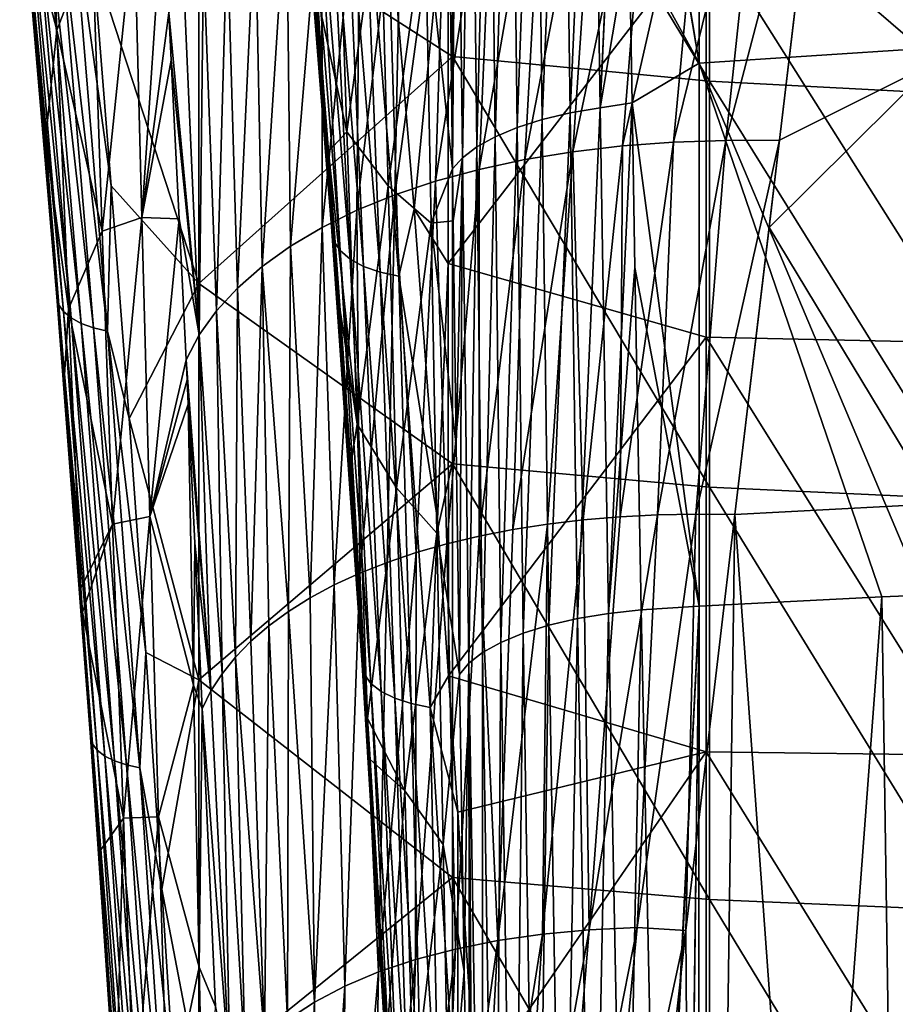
# Model space of a CAD drawing. Header units: metres. Extents: x -25 to 25, y -125 to 22.
# Tile 56 of 256: x -17 to -6, y -80 to -68. Entities that reach past the tile are written whole.
import ezdxf

# ---------------------------------------------------------------- set-up
doc = ezdxf.new("R2010")
doc.units = ezdxf.units.M
doc.layers.add('solid_500465', color=7, linetype='CONTINUOUS')

msp = doc.modelspace()

# ---------------------------------------------------------------- linework, layer by layer
at = {"layer": 'solid_500465'}
for points in [[(-5.669628, -67.953926, 61.831112), (-8.590798, -61.147251, 58.664265), (-5.669628, -60.907955, 59.02206)], [(-8.590798, -61.147251, 58.664265), (-8.590798, -68.146103, 61.453144), (-9.57893, -62.144932, 58.869354)], [(-5.669628, -67.953926, 61.831112), (-8.590798, -68.146103, 61.453144), (-8.590798, -61.147251, 58.664265)], [(-9.978292, -62.194523, 58.771328), (-9.57893, -62.144932, 58.869354), (-9.875188, -68.723694, 61.379059)], [(-9.875188, -68.723694, 61.379059), (-9.57893, -62.144932, 58.869354), (-9.575878, -62.315666, 58.939465)], [(-8.590798, -68.146103, 61.453144), (-9.575878, -62.315666, 58.939465), (-9.57893, -62.144932, 58.869354)], [(-10.711719, -62.348091, 58.427063), (-10.358012, -62.261871, 58.6227), (-10.62938, -68.877296, 61.016701)], [(-10.358012, -62.261871, 58.6227), (-10.266297, -68.790955, 61.223003), (-10.62938, -68.877296, 61.016701)], [(-10.358012, -62.261871, 58.6227), (-9.978292, -62.194523, 58.771328), (-10.266297, -68.790955, 61.223003)], [(-9.978292, -62.194523, 58.771328), (-9.875188, -68.723694, 61.379059), (-10.266297, -68.790955, 61.223003)], [(-11.0327, -62.451542, 58.188141), (-10.711719, -62.348091, 58.427063), (-10.957101, -68.980965, 60.764317)], [(-10.711719, -62.348091, 58.427063), (-10.62938, -68.877296, 61.016701), (-10.957101, -68.980965, 60.764317)], [(-9.875188, -68.723694, 61.379059), (-9.575878, -62.315666, 58.939465), (-9.501375, -66.490234, 60.623264)], [(-8.590798, -68.146103, 61.453144), (-9.501375, -66.490234, 60.623264), (-9.575878, -62.315666, 58.939465)], [(-11.314861, -62.570263, 57.910465), (-11.0327, -62.451542, 58.188141), (-11.242836, -69.099861, 60.470951)], [(-11.0327, -62.451542, 58.188141), (-10.957101, -68.980965, 60.764317), (-11.242836, -69.099861, 60.470951)], [(-7.246238, -66.628761, 64.764412), (-5.508882, -68.126579, 65.616829), (-5.508882, -62.420624, 63.381889)], [(-11.55285, -62.701996, 57.599304), (-11.314861, -62.570263, 57.910465), (-11.480814, -69.23159, 60.142532)], [(-11.314861, -62.570263, 57.910465), (-11.242836, -69.099861, 60.470951), (-11.480814, -69.23159, 60.142532)], [(-11.742147, -62.84425, 57.260563), (-11.55285, -62.701996, 57.599304), (-11.666226, -69.373482, 59.785694)], [(-11.55285, -62.701996, 57.599304), (-11.480814, -69.23159, 60.142532), (-11.666226, -69.373482, 59.785694)], [(-11.797837, -62.863422, 42.083447), (-11.797837, -68.059357, 45.231026), (-15.09475, -65.941681, 44.955311)], [(-11.742147, -62.84425, 57.260563), (-11.794791, -69.518867, 59.409367), (-11.823367, -67.337852, 58.587009)], [(-8.454769, -68.379501, 44.684151), (-11.797837, -68.059357, 45.231026), (-11.797837, -62.863422, 42.083447)], [(-8.454769, -63.199871, 41.546452), (-8.454769, -68.379501, 44.684151), (-11.797837, -62.863422, 42.083447)], [(-11.742147, -62.84425, 57.260563), (-11.666226, -69.373482, 59.785694), (-11.794791, -69.518867, 59.409367)], [(-5.078623, -68.555214, 44.296337), (-8.454769, -68.379501, 44.684151), (-8.454769, -63.199871, 41.546452)], [(-5.078623, -63.391861, 41.167042), (-5.078623, -68.555214, 44.296337), (-8.454769, -63.199871, 41.546452)], [(-17.339825, -66.172409, 47.228584), (-16.938824, -67.716698, 49.540382), (-17.084858, -64.106339, 48.394714)], [(-17.084858, -64.106339, 48.394714), (-16.938824, -67.716698, 49.540382), (-16.477859, -66.535973, 51.759827)], [(-8.473969, -64.331757, 63.52594), (-9.58806, -69.219009, 65.063316), (-8.923229, -69.169701, 65.311867)], [(-8.473969, -64.331757, 63.52594), (-9.20148, -64.388, 63.265533), (-9.58806, -69.219009, 65.063316)], [(-7.729814, -64.305557, 63.739468), (-8.923229, -69.169701, 65.311867), (-8.242442, -69.147476, 65.516983)], [(-7.729814, -64.305557, 63.739468), (-8.473969, -64.331757, 63.52594), (-8.923229, -69.169701, 65.311867)], [(-8.242442, -69.147476, 65.516983), (-7.545252, -69.145729, 65.675232), (-6.968623, -64.282173, 63.894871)], [(-7.729814, -64.305557, 63.739468), (-8.242442, -69.147476, 65.516983), (-6.968623, -64.282173, 63.894871)], [(-6.968623, -64.282173, 63.894871), (-7.545252, -69.145729, 65.675232), (-7.246238, -66.628761, 64.764412)], [(-9.20148, -64.388, 63.265533), (-10.233282, -69.294907, 64.773125), (-9.58806, -69.219009, 65.063316)], [(-9.20148, -64.388, 63.265533), (-9.908365, -64.473732, 62.960121), (-10.233282, -69.294907, 64.773125)], [(-10.590642, -64.588364, 62.611572), (-11.450275, -69.52433, 64.075043), (-10.855239, -69.396851, 64.4431)], [(-10.590642, -64.588364, 62.611572), (-11.244328, -64.731339, 62.221752), (-11.450275, -69.52433, 64.075043)], [(-9.908365, -64.473732, 62.960121), (-10.855239, -69.396851, 64.4431), (-10.233282, -69.294907, 64.773125)], [(-9.908365, -64.473732, 62.960121), (-10.590642, -64.588364, 62.611572), (-10.855239, -69.396851, 64.4431)], [(-13.807193, -64.777184, 48.932907), (-13.572398, -67.178108, 50.581573), (-13.408788, -69.2939, 51.720592)], [(-13.807193, -64.777184, 48.932907), (-13.408788, -69.2939, 51.720592), (-13.364528, -70.327103, 51.959656)], [(-13.807193, -64.777184, 48.932907), (-13.364528, -70.327103, 51.959656), (-13.781644, -64.914795, 48.686462)], [(-11.244328, -64.731339, 62.221752), (-12.014737, -69.676834, 63.670742), (-11.450275, -69.52433, 64.075043)], [(-11.244328, -64.731339, 62.221752), (-11.865441, -64.902069, 61.792538), (-12.014737, -69.676834, 63.670742)], [(-13.781644, -64.914795, 48.686462), (-13.336334, -70.45768, 51.709694), (-13.703606, -65.044151, 48.446671)], [(-13.364528, -70.327103, 51.959656), (-13.336334, -70.45768, 51.709694), (-13.781644, -64.914795, 48.686462)], [(-11.865441, -64.902069, 61.792538), (-12.54497, -69.853844, 63.232002), (-12.014737, -69.676834, 63.670742)], [(-11.865441, -64.902069, 61.792538), (-12.450001, -65.099998, 61.325794), (-12.54497, -69.853844, 63.232002)], [(-13.703606, -65.044151, 48.446671), (-13.255716, -70.58033, 51.467247), (-13.575862, -65.160645, 48.222092)], [(-13.336334, -70.45768, 51.709694), (-13.255716, -70.58033, 51.467247), (-13.703606, -65.044151, 48.446671)], [(-12.450001, -65.099998, 61.325794), (-13.037612, -70.054642, 62.760872), (-12.54497, -69.853844, 63.232002)], [(-12.450001, -65.099998, 61.325794), (-12.994369, -65.324326, 60.823696), (-13.037612, -70.054642, 62.760872)], [(-13.575862, -65.160645, 48.222092), (-13.12555, -70.690689, 51.240967), (-13.402974, -65.260109, 48.020744)], [(-13.255716, -70.58033, 51.467247), (-13.12555, -70.690689, 51.240967), (-13.575862, -65.160645, 48.222092)], [(-13.572398, -67.178108, 50.581573), (-13.29586, -65.259293, 51.587921), (-13.168697, -69.038902, 52.909206)], [(-12.994369, -65.324326, 60.823696), (-13.496066, -65.573471, 60.289452), (-13.490402, -70.277832, 62.260361)], [(-12.994369, -65.324326, 60.823696), (-13.490402, -70.277832, 62.260361), (-13.037612, -70.054642, 62.760872)], [(-13.402974, -65.260109, 48.020744), (-12.950484, -70.784805, 51.038929), (-13.191114, -65.338997, 47.849812)], [(-13.12555, -70.690689, 51.240967), (-12.950484, -70.784805, 51.038929), (-13.402974, -65.260109, 48.020744)], [(-13.168697, -69.038902, 52.909206), (-13.29586, -65.259293, 51.587921), (-12.734859, -65.838417, 54.254459)], [(-13.191114, -65.338997, 47.849812), (-12.736768, -70.859322, 50.868351), (-12.947845, -65.394493, 47.715408)], [(-12.950484, -70.784805, 51.038929), (-12.736768, -70.859322, 50.868351), (-13.191114, -65.338997, 47.849812)], [(-12.947845, -65.394493, 47.715408), (-12.492029, -70.911583, 50.735325), (-12.650308, -65.788559, 47.828079)], [(-12.736768, -70.859322, 50.868351), (-12.492029, -70.911583, 50.735325), (-12.947845, -65.394493, 47.715408)], [(-16.940228, -71.180962, 49.618492), (-17.339825, -66.172409, 47.228584), (-17.421097, -65.545616, 46.62793)], [(-17.421097, -65.545616, 46.62793), (-17.396624, -65.654274, 46.427612), (-16.914471, -71.278664, 49.425758)], [(-16.940228, -71.180962, 49.618492), (-17.421097, -65.545616, 46.62793), (-16.914471, -71.278664, 49.425758)], [(-13.496066, -65.573471, 60.289452), (-13.95286, -65.845718, 59.726482), (-13.901331, -70.521851, 61.733688)], [(-13.496066, -65.573471, 60.289452), (-13.901331, -70.521851, 61.733688), (-13.490402, -70.277832, 62.260361)], [(-12.650308, -65.788559, 47.828079), (-12.29548, -70.043312, 50.166962), (-11.852651, -65.510124, 47.435616)], [(-12.29548, -70.043312, 50.166962), (-11.852651, -70.74707, 50.435432), (-11.852651, -65.510124, 47.435616)], [(-11.852651, -65.510124, 47.435616), (-11.852651, -70.74707, 50.435432), (-8.499601, -66.40477, 47.175312)], [(-17.396624, -65.654274, 46.427612), (-17.333078, -65.756813, 46.232857), (-16.851694, -71.370712, 49.238953)], [(-16.914471, -71.278664, 49.425758), (-17.396624, -65.654274, 46.427612), (-16.851694, -71.370712, 49.238953)], [(-17.333078, -65.756813, 46.232857), (-17.231937, -65.849854, 46.050011), (-16.753374, -71.454079, 49.064178)], [(-16.851694, -71.370712, 49.238953), (-17.333078, -65.756813, 46.232857), (-16.753374, -71.454079, 49.064178)], [(-17.231937, -65.849854, 46.050011), (-17.09539, -65.930267, 45.885059), (-16.621668, -71.525932, 48.907162)], [(-16.753374, -71.454079, 49.064178), (-17.231937, -65.849854, 46.050011), (-16.621668, -71.525932, 48.907162)], [(-13.95286, -65.845718, 59.726482), (-14.362515, -66.139343, 59.138203), (-14.268388, -70.785133, 61.184071)], [(-13.95286, -65.845718, 59.726482), (-14.268388, -70.785133, 61.184071), (-13.901331, -70.521851, 61.733688)], [(-13.168697, -69.038902, 52.909206), (-12.734859, -65.838417, 54.254459), (-12.63218, -69.739799, 55.669147)], [(-12.63218, -69.739799, 55.669147), (-12.734859, -65.838417, 54.254459), (-12.149463, -66.217094, 56.8722)], [(-12.492029, -70.911583, 50.735325), (-12.29548, -70.043312, 50.166962), (-12.650308, -65.788559, 47.828079)], [(-17.09539, -65.930267, 45.885059), (-16.928459, -65.995918, 45.742558), (-16.461403, -71.584396, 48.772232)], [(-16.621668, -71.525932, 48.907162), (-17.09539, -65.930267, 45.885059), (-16.461403, -71.584396, 48.772232)], [(-16.928459, -65.995918, 45.742558), (-16.73687, -66.044945, 45.626713), (-16.278063, -71.627792, 48.663349)], [(-16.461403, -71.584396, 48.772232), (-16.928459, -65.995918, 45.742558), (-16.278063, -71.627792, 48.663349)], [(-15.09475, -65.941681, 44.955311), (-15.09475, -71.008034, 47.888988), (-16.467194, -66.803932, 45.951759)], [(-11.797837, -68.059357, 45.231026), (-15.09475, -71.008034, 47.888988), (-15.09475, -65.941681, 44.955311)], [(-16.73687, -66.044945, 45.626713), (-16.467194, -66.803932, 45.951759), (-16.229967, -69.738281, 47.564671)], [(-16.278063, -71.627792, 48.663349), (-16.73687, -66.044945, 45.626713), (-16.229967, -69.738281, 47.564671)], [(-15.559938, -66.066383, 55.887508), (-15.934679, -66.276695, 54.271553), (-15.83408, -70.147873, 55.592255)], [(-15.484726, -67.490669, 56.599895), (-15.559938, -66.066383, 55.887508), (-15.83408, -70.147873, 55.592255)], [(-17.339825, -66.172409, 47.228584), (-17.085875, -69.142815, 48.808521), (-16.938824, -67.716698, 49.540382)], [(-16.940228, -71.180962, 49.618492), (-17.085875, -69.142815, 48.808521), (-17.339825, -66.172409, 47.228584)], [(-14.362515, -66.139343, 59.138203), (-14.722799, -66.452606, 58.528042), (-14.589562, -71.066124, 60.614738)], [(-14.362515, -66.139343, 59.138203), (-14.589562, -71.066124, 60.614738), (-14.268388, -70.785133, 61.184071)], [(-12.63218, -69.739799, 55.669147), (-12.149463, -66.217094, 56.8722), (-12.075314, -70.221825, 58.377071)], [(-12.149463, -66.217094, 56.8722), (-11.823367, -67.337852, 58.587009), (-11.794791, -69.518867, 59.409367)], [(-12.075314, -70.221825, 58.377071), (-12.149463, -66.217094, 56.8722), (-11.794791, -69.518867, 59.409367)], [(-16.477859, -66.535973, 51.759827), (-16.348713, -70.328735, 52.996658), (-15.934679, -66.276695, 54.271553)], [(-16.348713, -70.328735, 52.996658), (-15.83408, -70.147873, 55.592255), (-15.934679, -66.276695, 54.271553)], [(-14.722799, -66.452606, 58.528042), (-15.031477, -66.783791, 57.899414), (-14.862846, -71.363251, 60.028908)], [(-14.722799, -66.452606, 58.528042), (-14.862846, -71.363251, 60.028908), (-14.589562, -71.066124, 60.614738)], [(-11.852651, -70.74707, 50.435432), (-8.499601, -71.703461, 50.187241), (-8.499601, -66.40477, 47.175312)], [(-9.875188, -68.723694, 61.379059), (-9.501375, -66.490234, 60.623264), (-9.462687, -68.662216, 61.476353)], [(-8.590798, -68.146103, 61.453144), (-9.462687, -68.662216, 61.476353), (-9.501375, -66.490234, 60.623264)], [(-8.499601, -66.40477, 47.175312), (-5.108751, -71.777763, 49.710045), (-5.108751, -66.50901, 46.70982)], [(-8.499601, -66.40477, 47.175312), (-8.499601, -71.703461, 50.187241), (-5.108751, -71.777763, 49.710045)], [(-16.938824, -67.716698, 49.540382), (-16.348713, -70.328735, 52.996658), (-16.477859, -66.535973, 51.759827)], [(-7.246238, -66.628761, 64.764412), (-7.545252, -69.145729, 65.675232), (-5.508882, -68.126579, 65.616829)], [(-15.09475, -71.008034, 47.888988), (-16.229967, -69.738281, 47.564671), (-16.467194, -66.803932, 45.951759)], [(-15.031477, -66.783791, 57.899414), (-15.286314, -67.131165, 57.255741), (-15.08623, -71.674957, 59.429802)], [(-15.031477, -66.783791, 57.899414), (-15.08623, -71.674957, 59.429802), (-14.862846, -71.363251, 60.028908)], [(-15.286314, -67.131165, 57.255741), (-15.484726, -67.490669, 56.599895), (-15.08623, -71.674957, 59.429802)], [(-13.408788, -69.2939, 51.720592), (-13.572398, -67.178108, 50.581573), (-13.168697, -69.038902, 52.909206)], [(-15.452806, -68.105446, 56.90564), (-15.484726, -67.490669, 56.599895), (-15.83408, -70.147873, 55.592255)], [(-15.08623, -71.674957, 59.429802), (-15.484726, -67.490669, 56.599895), (-15.452806, -68.105446, 56.90564)], [(-17.085875, -69.142815, 48.808521), (-16.786161, -71.336662, 50.658016), (-16.938824, -67.716698, 49.540382)], [(-16.938824, -67.716698, 49.540382), (-16.786161, -71.336662, 50.658016), (-16.348713, -70.328735, 52.996658)], [(-5.669628, -75.055191, 64.497276), (-8.590798, -68.146103, 61.453144), (-5.669628, -67.953926, 61.831112)], [(-15.348183, -70.167702, 57.923275), (-15.452806, -68.105446, 56.90564), (-15.83408, -70.147873, 55.592255)], [(-15.08623, -71.674957, 59.429802), (-15.452806, -68.105446, 56.90564), (-15.348183, -70.167702, 57.923275)], [(-11.797837, -68.059357, 45.231026), (-11.797837, -73.347649, 48.220852), (-15.09475, -71.008034, 47.888988)], [(-8.454769, -73.651184, 47.664593), (-11.797837, -73.347649, 48.220852), (-11.797837, -68.059357, 45.231026)], [(-8.454769, -68.379501, 44.684151), (-8.454769, -73.651184, 47.664593), (-11.797837, -68.059357, 45.231026)], [(-8.590798, -68.146103, 61.453144), (-8.590797, -75.199547, 64.100891), (-9.462687, -68.662216, 61.476353)], [(-6.217159, -75.077148, 64.436989), (-8.590797, -75.199547, 64.100891), (-8.590798, -68.146103, 61.453144)], [(-6.217159, -75.077148, 64.436989), (-8.590798, -68.146103, 61.453144), (-5.669628, -75.055191, 64.497276)], [(-7.680584, -70.279793, 66.078232), (-5.508882, -73.867928, 67.759224), (-5.508882, -68.126579, 65.616829)], [(-7.545252, -69.145729, 65.675232), (-7.680584, -70.279793, 66.078232), (-5.508882, -68.126579, 65.616829)], [(-5.078623, -73.810295, 47.269016), (-8.454769, -73.651184, 47.664593), (-8.454769, -68.379501, 44.684151)], [(-5.078623, -68.555214, 44.296337), (-5.078623, -73.810295, 47.269016), (-8.454769, -68.379501, 44.684151)], [(-9.875188, -68.723694, 61.379059), (-9.462687, -68.662216, 61.476353), (-9.769281, -75.294037, 63.861877)], [(-9.769281, -75.294037, 63.861877), (-9.462687, -68.662216, 61.476353), (-9.424645, -70.800621, 62.301033)], [(-8.590797, -75.199547, 64.100891), (-9.424645, -70.800621, 62.301033), (-9.462687, -68.662216, 61.476353)], [(-10.62938, -68.877296, 61.016701), (-10.266297, -68.790955, 61.223003), (-10.543533, -75.446945, 63.481716)], [(-10.266297, -68.790955, 61.223003), (-10.171435, -75.360916, 63.698551), (-10.543533, -75.446945, 63.481716)], [(-10.266297, -68.790955, 61.223003), (-9.875188, -68.723694, 61.379059), (-10.171435, -75.360916, 63.698551)], [(-9.875188, -68.723694, 61.379059), (-9.769281, -75.294037, 63.861877), (-10.171435, -75.360916, 63.698551)], [(-10.957101, -68.980965, 60.764317), (-10.62938, -68.877296, 61.016701), (-10.877602, -75.550293, 63.216022)], [(-10.62938, -68.877296, 61.016701), (-10.543533, -75.446945, 63.481716), (-10.877602, -75.550293, 63.216022)], [(-13.408788, -69.2939, 51.720592), (-13.168697, -69.038902, 52.909206), (-13.036662, -72.833923, 54.196617)], [(-13.036662, -72.833923, 54.196617), (-13.168697, -69.038902, 52.909206), (-12.63218, -69.739799, 55.669147)], [(-11.242836, -69.099861, 60.470951), (-10.957101, -68.980965, 60.764317), (-11.16648, -75.668724, 62.907154)], [(-10.957101, -68.980965, 60.764317), (-10.877602, -75.550293, 63.216022), (-11.16648, -75.668724, 62.907154)], [(-17.085875, -69.142815, 48.808521), (-16.838852, -72.19976, 50.377468), (-16.786161, -71.336662, 50.658016)], [(-16.940228, -71.180962, 49.618492), (-16.838852, -72.19976, 50.377468), (-17.085875, -69.142815, 48.808521)], [(-11.480814, -69.23159, 60.142532), (-11.242836, -69.099861, 60.470951), (-11.403977, -75.799721, 62.561741)], [(-11.242836, -69.099861, 60.470951), (-11.16648, -75.668724, 62.907154), (-11.403977, -75.799721, 62.561741)], [(-8.923229, -69.169701, 65.311867), (-9.618229, -74.038139, 66.934204), (-9.129826, -74.012878, 67.106194)], [(-8.923229, -69.169701, 65.311867), (-9.58806, -69.219009, 65.063316), (-9.618229, -74.038139, 66.934204)], [(-8.242442, -69.147476, 65.516983), (-9.129826, -74.012878, 67.106194), (-8.632547, -74.00312, 67.25219)], [(-8.242442, -69.147476, 65.516983), (-8.923229, -69.169701, 65.311867), (-9.129826, -74.012878, 67.106194)], [(-8.632547, -74.00312, 67.25219), (-8.12815, -74.009567, 67.371468), (-7.545252, -69.145729, 65.675232)], [(-8.242442, -69.147476, 65.516983), (-8.632547, -74.00312, 67.25219), (-7.545252, -69.145729, 65.675232)], [(-7.545252, -69.145729, 65.675232), (-8.12815, -74.009567, 67.371468), (-7.680584, -70.279793, 66.078232)], [(-13.257395, -71.352165, 52.799709), (-13.408788, -69.2939, 51.720592), (-13.036662, -72.833923, 54.196617)], [(-13.364528, -70.327103, 51.959656), (-13.408788, -69.2939, 51.720592), (-13.257395, -71.352165, 52.799709)], [(-11.666226, -69.373482, 59.785694), (-11.480814, -69.23159, 60.142532), (-11.585006, -75.940468, 62.18718)], [(-11.480814, -69.23159, 60.142532), (-11.403977, -75.799721, 62.561741), (-11.585006, -75.940468, 62.18718)], [(-10.233282, -69.294907, 64.773125), (-11.01319, -74.204597, 66.271072), (-10.561612, -74.134247, 66.51577)], [(-10.233282, -69.294907, 64.773125), (-10.855239, -69.396851, 64.4431), (-11.01319, -74.204597, 66.271072)], [(-10.233282, -69.294907, 64.773125), (-10.561612, -74.134247, 66.51577), (-10.096059, -74.078682, 66.737106)], [(-9.58806, -69.219009, 65.063316), (-10.233282, -69.294907, 64.773125), (-10.096059, -74.078682, 66.737106)], [(-9.58806, -69.219009, 65.063316), (-10.096059, -74.078682, 66.737106), (-9.618229, -74.038139, 66.934204)], [(-11.666226, -69.373482, 59.785694), (-11.785828, -70.195114, 59.661152), (-11.794791, -69.518867, 59.409367)], [(-11.666226, -69.373482, 59.785694), (-11.74661, -73.111832, 60.729813), (-11.785828, -70.195114, 59.661152)], [(-11.666226, -69.373482, 59.785694), (-11.705685, -76.087944, 61.7915), (-11.74661, -73.111832, 60.729813)], [(-11.666226, -69.373482, 59.785694), (-11.585006, -75.940468, 62.18718), (-11.705685, -76.087944, 61.7915)], [(-10.855239, -69.396851, 64.4431), (-11.450275, -69.52433, 64.075043), (-11.4491, -74.289505, 66.003891)], [(-10.855239, -69.396851, 64.4431), (-11.4491, -74.289505, 66.003891), (-11.01319, -74.204597, 66.271072)], [(-12.075314, -70.221825, 58.377071), (-11.794791, -69.518867, 59.409367), (-11.785828, -70.195114, 59.661152)], [(-11.450275, -69.52433, 64.075043), (-12.014737, -69.676834, 63.670742), (-11.867647, -74.388741, 65.715096)], [(-11.450275, -69.52433, 64.075043), (-11.867647, -74.388741, 65.715096), (-11.4491, -74.289505, 66.003891)], [(-12.014737, -69.676834, 63.670742), (-12.54497, -69.853844, 63.232002), (-12.267128, -74.502075, 65.405563)], [(-12.014737, -69.676834, 63.670742), (-12.267128, -74.502075, 65.405563), (-11.867647, -74.388741, 65.715096)], [(-16.278063, -71.627792, 48.663349), (-16.229967, -69.738281, 47.564671), (-15.99926, -72.759483, 49.165775)], [(-15.09475, -71.008034, 47.888988), (-15.99926, -72.759483, 49.165775), (-16.229967, -69.738281, 47.564671)], [(-13.036662, -72.833923, 54.196617), (-12.63218, -69.739799, 55.669147), (-12.52555, -73.659805, 57.046501)], [(-12.52555, -73.659805, 57.046501), (-12.63218, -69.739799, 55.669147), (-12.075314, -70.221825, 58.377071)], [(-12.54497, -69.853844, 63.232002), (-13.037612, -70.054642, 62.760872), (-13.002222, -74.769958, 64.72789)], [(-12.54497, -69.853844, 63.232002), (-13.002222, -74.769958, 64.72789), (-12.645841, -74.62925, 65.076172)], [(-12.54497, -69.853844, 63.232002), (-12.645841, -74.62925, 65.076172), (-12.267128, -74.502075, 65.405563)], [(-13.037612, -70.054642, 62.760872), (-13.490402, -70.277832, 62.260361), (-13.335231, -74.923546, 64.362152)], [(-13.037612, -70.054642, 62.760872), (-13.335231, -74.923546, 64.362152), (-13.002222, -74.769958, 64.72789)], [(-12.492029, -70.911583, 50.735325), (-11.990806, -74.070091, 52.272079), (-12.29548, -70.043312, 50.166962)], [(-12.29548, -70.043312, 50.166962), (-11.990806, -74.070091, 52.272079), (-11.852651, -70.74707, 50.435432)], [(-16.348713, -70.328735, 52.996658), (-16.213467, -74.13446, 54.200703), (-15.83408, -70.147873, 55.592255)], [(-16.213467, -74.13446, 54.200703), (-15.728113, -74.034775, 56.877537), (-15.83408, -70.147873, 55.592255)], [(-15.348183, -70.167702, 57.923275), (-15.83408, -70.147873, 55.592255), (-15.728113, -74.034775, 56.877537)], [(-15.258196, -71.999825, 58.817955), (-15.348183, -70.167702, 57.923275), (-15.728113, -74.034775, 56.877537)], [(-15.08623, -71.674957, 59.429802), (-15.348183, -70.167702, 57.923275), (-15.258196, -71.999825, 58.817955)], [(-12.075314, -70.221825, 58.377071), (-11.785828, -70.195114, 59.661152), (-11.74661, -73.111832, 60.729813)], [(-16.786161, -71.336662, 50.658016), (-16.213467, -74.13446, 54.200703), (-16.348713, -70.328735, 52.996658)], [(-13.490402, -70.277832, 62.260361), (-13.901331, -70.521851, 61.733688), (-13.643953, -75.08931, 63.980469)], [(-13.490402, -70.277832, 62.260361), (-13.643953, -75.08931, 63.980469), (-13.335231, -74.923546, 64.362152)], [(-13.364528, -70.327103, 51.959656), (-13.257395, -71.352165, 52.799709), (-13.116448, -73.354515, 53.82616)], [(-13.364528, -70.327103, 51.959656), (-13.116448, -73.354515, 53.82616), (-12.969727, -75.962517, 54.832211)], [(-13.364528, -70.327103, 51.959656), (-12.969727, -75.962517, 54.832211), (-13.336334, -70.45768, 51.709694)], [(-12.52555, -73.659805, 57.046501), (-12.075314, -70.221825, 58.377071), (-11.998405, -74.248405, 59.8414)], [(-11.998405, -74.248405, 59.8414), (-12.075314, -70.221825, 58.377071), (-11.74661, -73.111832, 60.729813)], [(-7.680584, -70.279793, 66.078232), (-8.12815, -74.009567, 67.371468), (-5.508882, -73.867928, 67.759224)], [(-13.336334, -70.45768, 51.709694), (-12.939187, -76.085907, 54.578896), (-13.255716, -70.58033, 51.467247)], [(-12.969727, -75.962517, 54.832211), (-12.939187, -76.085907, 54.578896), (-13.336334, -70.45768, 51.709694)], [(-13.901331, -70.521851, 61.733688), (-14.268388, -70.785133, 61.184071), (-13.927466, -75.266541, 63.584393)], [(-13.901331, -70.521851, 61.733688), (-13.927466, -75.266541, 63.584393), (-13.643953, -75.08931, 63.980469)], [(-13.255716, -70.58033, 51.467247), (-12.856286, -76.201736, 54.333878), (-13.12555, -70.690689, 51.240967)], [(-12.939187, -76.085907, 54.578896), (-12.856286, -76.201736, 54.333878), (-13.255716, -70.58033, 51.467247)], [(-13.12555, -70.690689, 51.240967), (-12.723982, -76.305885, 54.1059), (-12.950484, -70.784805, 51.038929)], [(-12.856286, -76.201736, 54.333878), (-12.723982, -76.305885, 54.1059), (-13.12555, -70.690689, 51.240967)], [(-14.268388, -70.785133, 61.184071), (-14.589562, -71.066124, 60.614738), (-14.415178, -75.652512, 62.755249)], [(-14.268388, -70.785133, 61.184071), (-14.415178, -75.652512, 62.755249), (-14.184849, -75.454514, 63.175472)], [(-14.268388, -70.785133, 61.184071), (-14.184849, -75.454514, 63.175472), (-13.927466, -75.266541, 63.584393)], [(-12.950484, -70.784805, 51.038929), (-12.547, -76.39463, 53.903103), (-12.736768, -70.859322, 50.868351)], [(-12.723982, -76.305885, 54.1059), (-12.547, -76.39463, 53.903103), (-12.950484, -70.784805, 51.038929)], [(-11.990806, -74.070091, 52.272079), (-11.848106, -76.101723, 53.294983), (-11.852651, -70.74707, 50.435432)], [(-11.852651, -70.74707, 50.435432), (-11.848106, -76.101723, 53.294983), (-8.499601, -71.703461, 50.187241)], [(-9.769281, -75.294037, 63.861877), (-9.424645, -70.800621, 62.301033), (-9.345688, -75.247856, 63.968235)], [(-8.590797, -75.199547, 64.100891), (-9.345688, -75.247856, 63.968235), (-9.424645, -70.800621, 62.301033)], [(-12.736768, -70.859322, 50.868351), (-12.331657, -76.464798, 53.732723), (-12.492029, -70.911583, 50.735325)], [(-12.547, -76.39463, 53.903103), (-12.331657, -76.464798, 53.732723), (-12.736768, -70.859322, 50.868351)], [(-12.492029, -70.911583, 50.735325), (-12.085641, -76.513893, 53.600853), (-11.990806, -74.070091, 52.272079)], [(-12.331657, -76.464798, 53.732723), (-12.085641, -76.513893, 53.600853), (-12.492029, -70.911583, 50.735325)], [(-15.09475, -71.008034, 47.888988), (-15.09475, -76.156982, 50.675156), (-15.99926, -72.759483, 49.165775)], [(-11.797837, -73.347649, 48.220852), (-15.09475, -76.156982, 50.675156), (-15.09475, -71.008034, 47.888988)], [(-14.589562, -71.066124, 60.614738), (-14.862846, -71.363251, 60.028908), (-14.617539, -75.859825, 62.325268)], [(-14.589562, -71.066124, 60.614738), (-14.617539, -75.859825, 62.325268), (-14.415178, -75.652512, 62.755249)], [(-16.501604, -76.90062, 52.451393), (-16.838852, -72.19976, 50.377468), (-16.940228, -71.180962, 49.618492)], [(-16.940228, -71.180962, 49.618492), (-16.914471, -71.278664, 49.425758), (-16.474346, -76.988243, 52.265751)], [(-16.501604, -76.90062, 52.451393), (-16.940228, -71.180962, 49.618492), (-16.474346, -76.988243, 52.265751)], [(-16.914471, -71.278664, 49.425758), (-16.851694, -71.370712, 49.238953), (-16.411949, -77.070625, 52.086411)], [(-16.474346, -76.988243, 52.265751), (-16.914471, -71.278664, 49.425758), (-16.411949, -77.070625, 52.086411)], [(-16.838852, -72.19976, 50.377468), (-16.627029, -74.96563, 51.748859), (-16.786161, -71.336662, 50.658016)], [(-16.786161, -71.336662, 50.658016), (-16.627029, -74.96563, 51.748859), (-16.213467, -74.13446, 54.200703)], [(-14.862846, -71.363251, 60.028908), (-15.08623, -71.674957, 59.429802), (-14.791021, -76.075745, 61.887062)], [(-14.862846, -71.363251, 60.028908), (-14.791021, -76.075745, 61.887062), (-14.617539, -75.859825, 62.325268)], [(-13.116448, -73.354515, 53.82616), (-13.257395, -71.352165, 52.799709), (-13.036662, -72.833923, 54.196617)], [(-16.851694, -71.370712, 49.238953), (-16.753374, -71.454079, 49.064178), (-16.31591, -77.145042, 51.919239)], [(-16.411949, -77.070625, 52.086411), (-16.851694, -71.370712, 49.238953), (-16.31591, -77.145042, 51.919239)], [(-16.753374, -71.454079, 49.064178), (-16.621668, -71.525932, 48.907162), (-16.18836, -77.208984, 51.769733)], [(-16.31591, -77.145042, 51.919239), (-16.753374, -71.454079, 49.064178), (-16.18836, -77.208984, 51.769733)], [(-16.621668, -71.525932, 48.907162), (-16.461403, -71.584396, 48.772232), (-16.033955, -77.260765, 51.641998)], [(-16.18836, -77.208984, 51.769733), (-16.621668, -71.525932, 48.907162), (-16.033955, -77.260765, 51.641998)], [(-16.461403, -71.584396, 48.772232), (-16.278063, -71.627792, 48.663349), (-15.857967, -77.298927, 51.539764)], [(-16.033955, -77.260765, 51.641998), (-16.461403, -71.584396, 48.772232), (-15.857967, -77.298927, 51.539764)], [(-16.278063, -71.627792, 48.663349), (-15.99926, -72.759483, 49.165775), (-15.780226, -75.802231, 50.718426)], [(-15.857967, -77.298927, 51.539764), (-16.278063, -71.627792, 48.663349), (-15.780226, -75.802231, 50.718426)], [(-15.08623, -71.674957, 59.429802), (-15.258196, -71.999825, 58.817955), (-14.934707, -76.299545, 61.442165)], [(-15.08623, -71.674957, 59.429802), (-14.934707, -76.299545, 61.442165), (-14.791021, -76.075745, 61.887062)], [(-11.848106, -76.101723, 53.294983), (-8.499601, -77.089592, 53.039856), (-8.499601, -71.703461, 50.187241)], [(-8.499601, -71.703461, 50.187241), (-5.108751, -77.133369, 52.55233), (-5.108751, -71.777763, 49.710045)], [(-8.499601, -71.703461, 50.187241), (-8.499601, -77.089592, 53.039856), (-5.108751, -77.133369, 52.55233)], [(-15.258196, -71.999825, 58.817955), (-15.728113, -74.034775, 56.877537), (-15.245698, -72.258888, 58.943748)], [(-14.934707, -76.299545, 61.442165), (-15.258196, -71.999825, 58.817955), (-15.245698, -72.258888, 58.943748)], [(-16.501604, -76.90062, 52.451393), (-16.627029, -74.96563, 51.748859), (-16.838852, -72.19976, 50.377468)], [(-15.728113, -74.034775, 56.877537), (-15.230565, -72.57415, 59.096588), (-15.245698, -72.258888, 58.943748)], [(-14.934707, -76.299545, 61.442165), (-15.245698, -72.258888, 58.943748), (-15.230565, -72.57415, 59.096588)], [(-15.728113, -74.034775, 56.877537), (-15.160547, -76.223831, 60.329208), (-15.230565, -72.57415, 59.096588)], [(-15.145514, -74.379784, 59.966877), (-15.230565, -72.57415, 59.096588), (-15.160547, -76.223831, 60.329208)], [(-14.934707, -76.299545, 61.442165), (-15.230565, -72.57415, 59.096588), (-15.145514, -74.379784, 59.966877)], [(-15.09475, -76.156982, 50.675156), (-15.780226, -75.802231, 50.718426), (-15.99926, -72.759483, 49.165775)], [(-13.116448, -73.354515, 53.82616), (-13.036662, -72.833923, 54.196617), (-12.898576, -76.659012, 55.460419)], [(-12.898576, -76.659012, 55.460419), (-13.036662, -72.833923, 54.196617), (-12.52555, -73.659805, 57.046501)], [(-11.998405, -74.248405, 59.8414), (-11.74661, -73.111832, 60.729813), (-11.705685, -76.087944, 61.7915)], [(-11.797837, -73.347649, 48.220852), (-11.797837, -78.723488, 51.05022), (-15.09475, -76.156982, 50.675156)], [(-12.969727, -75.962517, 54.832211), (-13.116448, -73.354515, 53.82616), (-12.898576, -76.659012, 55.460419)], [(-8.454769, -79.010155, 50.485081), (-11.797837, -78.723488, 51.05022), (-11.797837, -73.347649, 48.220852)], [(-8.454769, -73.651184, 47.664593), (-8.454769, -79.010155, 50.485081), (-11.797837, -73.347649, 48.220852)], [(-12.898576, -76.659012, 55.460419), (-12.52555, -73.659805, 57.046501), (-12.41535, -77.597771, 58.385712)], [(-12.41535, -77.597771, 58.385712), (-12.52555, -73.659805, 57.046501), (-11.998405, -74.248405, 59.8414)], [(-5.078623, -79.152359, 50.082394), (-8.454769, -79.010155, 50.485081), (-8.454769, -73.651184, 47.664593)], [(-5.078623, -73.810295, 47.269016), (-5.078623, -79.152359, 50.082394), (-8.454769, -73.651184, 47.664593)], [(-5.508882, -73.867928, 67.759224), (-8.12815, -74.009567, 67.371468), (-5.808345, -106.023468, 79.420509)], [(-16.213467, -74.13446, 54.200703), (-16.072651, -77.953003, 55.371368), (-15.728113, -74.034775, 56.877537)], [(-16.072651, -77.953003, 55.371368), (-15.61725, -77.936859, 58.126732), (-15.728113, -74.034775, 56.877537)], [(-15.728113, -74.034775, 56.877537), (-15.61725, -77.936859, 58.126732), (-15.160547, -76.223831, 60.329208)], [(-9.618229, -74.038139, 66.934204), (-10.096059, -74.078682, 66.737106), (-10.021244, -79.40239, 68.81176)], [(-9.129826, -74.012878, 67.106194), (-10.021244, -79.40239, 68.81176), (-9.397736, -79.373199, 69.026871)], [(-9.129826, -74.012878, 67.106194), (-9.618229, -74.038139, 66.934204), (-10.021244, -79.40239, 68.81176)], [(-8.632547, -74.00312, 67.25219), (-9.397736, -79.373199, 69.026871), (-8.761797, -79.409691, 69.207024)], [(-8.632547, -74.00312, 67.25219), (-9.129826, -74.012878, 67.106194), (-9.397736, -79.373199, 69.026871)], [(-8.632547, -74.00312, 67.25219), (-8.761797, -79.409691, 69.207024), (-8.12815, -74.009567, 67.371468)], [(-8.12815, -74.009567, 67.371468), (-8.761797, -79.409691, 69.207024), (-8.573271, -106.179932, 78.990189)], [(-8.12815, -74.009567, 67.371468), (-8.573271, -106.179932, 78.990189), (-5.808345, -106.023468, 79.420509)], [(-16.627029, -74.96563, 51.748859), (-16.603958, -75.276138, 51.899731), (-16.213467, -74.13446, 54.200703)], [(-16.603958, -75.276138, 51.899731), (-16.072651, -77.953003, 55.371368), (-16.213467, -74.13446, 54.200703)], [(-12.085641, -76.513893, 53.600853), (-11.848106, -76.101723, 53.294983), (-11.990806, -74.070091, 52.272079)], [(-10.561612, -74.134247, 66.51577), (-11.205044, -79.542862, 68.246346), (-10.625169, -79.459145, 68.550827)], [(-10.561612, -74.134247, 66.51577), (-11.01319, -74.204597, 66.271072), (-11.205044, -79.542862, 68.246346)], [(-10.096059, -74.078682, 66.737106), (-10.625169, -79.459145, 68.550827), (-10.021244, -79.40239, 68.81176)], [(-10.096059, -74.078682, 66.737106), (-10.561612, -74.134247, 66.51577), (-10.625169, -79.459145, 68.550827)], [(-12.41535, -77.597771, 58.385712), (-11.998405, -74.248405, 59.8414), (-11.919045, -78.295578, 61.264332)], [(-11.919045, -78.295578, 61.264332), (-11.998405, -74.248405, 59.8414), (-11.705685, -76.087944, 61.7915)], [(-11.4491, -74.289505, 66.003891), (-11.867647, -74.388741, 65.715096), (-11.756401, -79.652924, 67.900604)], [(-11.4491, -74.289505, 66.003891), (-11.756401, -79.652924, 67.900604), (-11.205044, -79.542862, 68.246346)], [(-11.01319, -74.204597, 66.271072), (-11.4491, -74.289505, 66.003891), (-11.205044, -79.542862, 68.246346)], [(-15.145514, -74.379784, 59.966877), (-15.160547, -76.223831, 60.329208), (-15.04785, -76.530647, 60.992142)], [(-14.934707, -76.299545, 61.442165), (-15.145514, -74.379784, 59.966877), (-15.04785, -76.530647, 60.992142)], [(-11.867647, -74.388741, 65.715096), (-12.274776, -79.788727, 67.515869), (-11.756401, -79.652924, 67.900604)], [(-11.867647, -74.388741, 65.715096), (-12.267128, -74.502075, 65.405563), (-12.274776, -79.788727, 67.515869)], [(-12.267128, -74.502075, 65.405563), (-12.755699, -79.949661, 67.094429), (-12.274776, -79.788727, 67.515869)], [(-12.267128, -74.502075, 65.405563), (-12.645841, -74.62925, 65.076172), (-12.755699, -79.949661, 67.094429)], [(-12.645841, -74.62925, 65.076172), (-13.002222, -74.769958, 64.72789), (-12.755699, -79.949661, 67.094429)], [(-13.002222, -74.769958, 64.72789), (-13.335231, -74.923546, 64.362152), (-13.195233, -80.134796, 66.639008)], [(-13.002222, -74.769958, 64.72789), (-13.195233, -80.134796, 66.639008), (-12.755699, -79.949661, 67.094429)], [(-13.335231, -74.923546, 64.362152), (-13.643953, -75.08931, 63.980469), (-13.590805, -80.3424, 66.153481)], [(-13.335231, -74.923546, 64.362152), (-13.590805, -80.3424, 66.153481), (-13.195233, -80.134796, 66.639008)], [(-16.501604, -76.90062, 52.451393), (-16.603958, -75.276138, 51.899731), (-16.627029, -74.96563, 51.748859)], [(-8.623401, -107.343338, 75.794044), (-8.590797, -75.199547, 64.100891), (-6.217159, -75.077148, 64.436989)], [(-5.73995, -107.19976, 76.188538), (-8.623401, -107.343338, 75.794044), (-6.217159, -75.077148, 64.436989)], [(-5.73995, -107.19976, 76.188538), (-6.217159, -75.077148, 64.436989), (-5.669628, -75.055191, 64.497276)], [(-13.643953, -75.08931, 63.980469), (-13.927466, -75.266541, 63.584393), (-13.590805, -80.3424, 66.153481)], [(-9.122121, -85.744728, 67.834755), (-9.345688, -75.247856, 63.968235), (-8.590797, -75.199547, 64.100891)], [(-9.117708, -85.931252, 67.903534), (-9.122121, -85.744728, 67.834755), (-8.590797, -75.199547, 64.100891)], [(-8.860247, -96.641426, 71.853081), (-9.117708, -85.931252, 67.903534), (-8.590797, -75.199547, 64.100891)], [(-8.855862, -96.824783, 71.920677), (-8.860247, -96.641426, 71.853081), (-8.590797, -75.199547, 64.100891)], [(-8.855862, -96.824783, 71.920677), (-8.590797, -75.199547, 64.100891), (-8.623401, -107.343338, 75.794044)], [(-16.603958, -75.276138, 51.899731), (-16.380381, -78.383057, 53.377174), (-16.072651, -77.953003, 55.371368)], [(-16.501604, -76.90062, 52.451393), (-16.380381, -78.383057, 53.377174), (-16.603958, -75.276138, 51.899731)], [(-13.927466, -75.266541, 63.584393), (-14.184849, -75.454514, 63.175472), (-13.940061, -80.570602, 65.641907)], [(-13.927466, -75.266541, 63.584393), (-13.940061, -80.570602, 65.641907), (-13.590805, -80.3424, 66.153481)], [(-10.171435, -75.360916, 63.698551), (-9.769281, -75.294037, 63.861877), (-9.980125, -86.055069, 67.622368)], [(-9.769281, -75.294037, 63.861877), (-9.560663, -85.982513, 67.794304), (-9.980125, -86.055069, 67.622368)], [(-9.769281, -75.294037, 63.861877), (-9.345688, -75.247856, 63.968235), (-9.560663, -85.982513, 67.794304)], [(-9.560663, -85.982513, 67.794304), (-9.345688, -75.247856, 63.968235), (-9.122121, -85.744728, 67.834755)], [(-14.184849, -75.454514, 63.175472), (-14.415178, -75.652512, 62.755249), (-14.240647, -80.817535, 65.108345)], [(-14.184849, -75.454514, 63.175472), (-14.240647, -80.817535, 65.108345), (-13.940061, -80.570602, 65.641907)], [(-10.877602, -75.550293, 63.216022), (-10.543533, -75.446945, 63.481716), (-10.709956, -86.260185, 67.109093)], [(-10.543533, -75.446945, 63.481716), (-10.366238, -86.148354, 67.392166), (-10.709956, -86.260185, 67.109093)], [(-10.543533, -75.446945, 63.481716), (-10.171435, -75.360916, 63.698551), (-10.366238, -86.148354, 67.392166)], [(-10.171435, -75.360916, 63.698551), (-9.980125, -86.055069, 67.622368), (-10.366238, -86.148354, 67.392166)], [(-11.16648, -75.668724, 62.907154), (-10.877602, -75.550293, 63.216022), (-11.003231, -86.387939, 66.779785)], [(-10.877602, -75.550293, 63.216022), (-10.709956, -86.260185, 67.109093), (-11.003231, -86.387939, 66.779785)], [(-14.415178, -75.652512, 62.755249), (-14.617539, -75.859825, 62.325268), (-14.240647, -80.817535, 65.108345)], [(-11.403977, -75.799721, 62.561741), (-11.16648, -75.668724, 62.907154), (-11.239194, -86.528633, 66.411957)], [(-11.16648, -75.668724, 62.907154), (-11.003231, -86.387939, 66.779785), (-11.239194, -86.528633, 66.411957)], [(-15.857967, -77.298927, 51.539764), (-15.780226, -75.802231, 50.718426), (-15.57195, -78.876297, 52.2272)], [(-15.09475, -76.156982, 50.675156), (-15.57195, -78.876297, 52.2272), (-15.780226, -75.802231, 50.718426)], [(-11.585006, -75.940468, 62.18718), (-11.403977, -75.799721, 62.561741), (-11.41232, -86.67897, 66.014206)], [(-11.403977, -75.799721, 62.561741), (-11.239194, -86.528633, 66.411957), (-11.41232, -86.67897, 66.014206)], [(-14.617539, -75.859825, 62.325268), (-14.791021, -76.075745, 61.887062), (-14.490213, -81.081314, 64.556862)], [(-14.617539, -75.859825, 62.325268), (-14.490213, -81.081314, 64.556862), (-14.240647, -80.817535, 65.108345)], [(-12.969727, -75.962517, 54.832211), (-12.898576, -76.659012, 55.460419), (-12.865003, -77.189682, 55.7173)], [(-12.969727, -75.962517, 54.832211), (-12.865003, -77.189682, 55.7173), (-12.648088, -80.802193, 57.414543)], [(-12.969727, -75.962517, 54.832211), (-12.648088, -80.802193, 57.414543), (-12.618896, -81.679749, 57.545631)], [(-12.969727, -75.962517, 54.832211), (-12.618896, -81.679749, 57.545631), (-12.939187, -76.085907, 54.578896)], [(-11.585006, -75.940468, 62.18718), (-11.646007, -79.944633, 63.153599), (-11.705685, -76.087944, 61.7915)], [(-11.585006, -75.940468, 62.18718), (-11.575056, -83.916351, 64.560341), (-11.646007, -79.944633, 63.153599)], [(-11.585006, -75.940468, 62.18718), (-11.518721, -86.820923, 65.591438), (-11.575056, -83.916351, 64.560341)], [(-11.585006, -75.940468, 62.18718), (-11.41232, -86.67897, 66.014206), (-11.518721, -86.820923, 65.591438)], [(-14.791021, -76.075745, 61.887062), (-14.934707, -76.299545, 61.442165), (-14.686405, -81.360085, 63.991516)], [(-14.791021, -76.075745, 61.887062), (-14.686405, -81.360085, 63.991516), (-14.490213, -81.081314, 64.556862)], [(-12.939187, -76.085907, 54.578896), (-12.58628, -81.795807, 57.289131), (-12.856286, -76.201736, 54.333878)], [(-12.618896, -81.679749, 57.545631), (-12.58628, -81.795807, 57.289131), (-12.939187, -76.085907, 54.578896)], [(-12.085641, -76.513893, 53.600853), (-11.728629, -77.873077, 54.165497), (-11.848106, -76.101723, 53.294983)], [(-11.919045, -78.295578, 61.264332), (-11.705685, -76.087944, 61.7915), (-11.646007, -79.944633, 63.153599)], [(-11.848106, -76.101723, 53.294983), (-11.728629, -77.873077, 54.165497), (-8.499601, -77.089592, 53.039856)], [(-15.61725, -77.936859, 58.126732), (-15.087372, -79.886467, 61.528473), (-15.160547, -76.223831, 60.329208)], [(-15.09475, -76.156982, 50.675156), (-15.09475, -81.384232, 53.311493), (-15.57195, -78.876297, 52.2272)], [(-15.160547, -76.223831, 60.329208), (-15.087372, -79.886467, 61.528473), (-15.04785, -76.530647, 60.992142)], [(-11.797837, -78.723488, 51.05022), (-15.09475, -81.384232, 53.311493), (-15.09475, -76.156982, 50.675156)], [(-12.856286, -76.201736, 54.333878), (-12.501365, -81.904701, 57.041634), (-12.723982, -76.305885, 54.1059)], [(-12.58628, -81.795807, 57.289131), (-12.501365, -81.904701, 57.041634), (-12.856286, -76.201736, 54.333878)], [(-14.934707, -76.299545, 61.442165), (-15.04785, -76.530647, 60.992142), (-14.686405, -81.360085, 63.991516)], [(-12.723982, -76.305885, 54.1059), (-12.36718, -82.002563, 56.811977), (-12.547, -76.39463, 53.903103)], [(-12.501365, -81.904701, 57.041634), (-12.36718, -82.002563, 56.811977), (-12.723982, -76.305885, 54.1059)], [(-12.547, -76.39463, 53.903103), (-12.188517, -82.085892, 56.60836), (-12.331657, -76.464798, 53.732723)], [(-12.36718, -82.002563, 56.811977), (-12.188517, -82.085892, 56.60836), (-12.547, -76.39463, 53.903103)], [(-12.331657, -76.464798, 53.732723), (-11.971754, -82.151703, 56.438046), (-12.085641, -76.513893, 53.600853)], [(-12.188517, -82.085892, 56.60836), (-11.971754, -82.151703, 56.438046), (-12.331657, -76.464798, 53.732723)], [(-15.087372, -79.886467, 61.528473), (-14.878264, -80.398483, 62.827435), (-15.04785, -76.530647, 60.992142)], [(-14.686405, -81.360085, 63.991516), (-15.04785, -76.530647, 60.992142), (-14.878264, -80.398483, 62.827435)], [(-12.085641, -76.513893, 53.600853), (-11.724627, -82.19767, 56.307125), (-11.728629, -77.873077, 54.165497)], [(-11.971754, -82.151703, 56.438046), (-11.724627, -82.19767, 56.307125), (-12.085641, -76.513893, 53.600853)], [(-12.865003, -77.189682, 55.7173), (-12.898576, -76.659012, 55.460419), (-12.41535, -77.597771, 58.385712)], [(-16.101879, -82.700233, 55.122643), (-16.380381, -78.383057, 53.377174), (-16.501604, -76.90062, 52.451393)], [(-16.501604, -76.90062, 52.451393), (-16.474346, -76.988243, 52.265751), (-16.072952, -82.778587, 54.943546)], [(-16.101879, -82.700233, 55.122643), (-16.501604, -76.90062, 52.451393), (-16.072952, -82.778587, 54.943546)], [(-16.474346, -76.988243, 52.265751), (-16.411949, -77.070625, 52.086411), (-16.010601, -82.852074, 54.771137)], [(-16.072952, -82.778587, 54.943546), (-16.474346, -76.988243, 52.265751), (-16.010601, -82.852074, 54.771137)], [(-16.411949, -77.070625, 52.086411), (-16.31591, -77.145042, 51.919239), (-15.916347, -82.918259, 54.611053)], [(-16.010601, -82.852074, 54.771137), (-16.411949, -77.070625, 52.086411), (-15.916347, -82.918259, 54.611053)], [(-11.728629, -77.873077, 54.165497), (-11.502409, -81.455032, 55.866375), (-8.499601, -77.089592, 53.039856)], [(-11.502409, -81.455032, 55.866375), (-8.499601, -82.558372, 55.730621), (-8.499601, -77.089592, 53.039856)], [(-8.499601, -77.089592, 53.039856), (-5.108751, -82.571091, 55.234173), (-5.108751, -77.133369, 52.55233)], [(-8.499601, -77.089592, 53.039856), (-8.499601, -82.558372, 55.730621), (-5.108751, -82.571091, 55.234173)], [(-16.31591, -77.145042, 51.919239), (-16.18836, -77.208984, 51.769733), (-15.792308, -82.974899, 54.468586)], [(-15.916347, -82.918259, 54.611053), (-16.31591, -77.145042, 51.919239), (-15.792308, -82.974899, 54.468586)], [(-16.18836, -77.208984, 51.769733), (-16.033955, -77.260765, 51.641998), (-15.642989, -83.020508, 54.347614)], [(-15.792308, -82.974899, 54.468586), (-16.18836, -77.208984, 51.769733), (-15.642989, -83.020508, 54.347614)], [(-12.648088, -80.802193, 57.414543), (-12.865003, -77.189682, 55.7173), (-12.41535, -77.597771, 58.385712)], [(-16.033955, -77.260765, 51.641998), (-15.857967, -77.298927, 51.539764), (-15.473484, -83.05381, 54.251675)], [(-15.642989, -83.020508, 54.347614), (-16.033955, -77.260765, 51.641998), (-15.473484, -83.05381, 54.251675)], [(-15.857967, -77.298927, 51.539764), (-15.57195, -78.876297, 52.2272), (-15.374365, -81.962402, 53.682125)], [(-15.473484, -83.05381, 54.251675), (-15.857967, -77.298927, 51.539764), (-15.374365, -81.962402, 53.682125)], [(-12.648088, -80.802193, 57.414543), (-12.41535, -77.597771, 58.385712), (-12.301996, -81.552864, 59.686199)], [(-12.301996, -81.552864, 59.686199), (-12.41535, -77.597771, 58.385712), (-11.919045, -78.295578, 61.264332)], [(-11.724627, -82.19767, 56.307125), (-11.502409, -81.455032, 55.866375), (-11.728629, -77.873077, 54.165497)], [(-16.380381, -78.383057, 53.377174), (-16.168396, -81.499931, 54.804176), (-16.072651, -77.953003, 55.371368)], [(-16.168396, -81.499931, 54.804176), (-15.926832, -81.784142, 56.508251), (-16.072651, -77.953003, 55.371368)], [(-16.072651, -77.953003, 55.371368), (-15.926832, -81.784142, 56.508251), (-15.61725, -77.936859, 58.126732)], [(-15.926832, -81.784142, 56.508251), (-15.501987, -81.853485, 59.339348), (-15.61725, -77.936859, 58.126732)], [(-15.61725, -77.936859, 58.126732), (-15.501987, -81.853485, 59.339348), (-15.087372, -79.886467, 61.528473)], [(-16.101879, -82.700233, 55.122643), (-16.168396, -81.499931, 54.804176), (-16.380381, -78.383057, 53.377174)], [(-12.301996, -81.552864, 59.686199), (-11.919045, -78.295578, 61.264332), (-11.837564, -82.36203, 62.645149)], [(-11.837564, -82.36203, 62.645149), (-11.919045, -78.295578, 61.264332), (-11.646007, -79.944633, 63.153599)], [(-11.797837, -78.723488, 51.05022), (-11.797837, -84.182022, 53.716568), (-15.09475, -81.384232, 53.311493)], [(-8.454769, -84.451561, 53.143063), (-11.797837, -84.182022, 53.716568), (-11.797837, -78.723488, 51.05022)], [(-8.454769, -79.010155, 50.485081), (-8.454769, -84.451561, 53.143063), (-11.797837, -78.723488, 51.05022)], [(-15.09475, -81.384232, 53.311493), (-15.374365, -81.962402, 53.682125), (-15.57195, -78.876297, 52.2272)], [(-5.078623, -84.576569, 52.733921), (-8.454769, -84.451561, 53.143063), (-8.454769, -79.010155, 50.485081)], [(-5.078623, -79.152359, 50.082394), (-5.078623, -84.576569, 52.733921), (-8.454769, -79.010155, 50.485081)], [(-10.021244, -79.40239, 68.81176), (-10.995141, -84.855423, 70.441315), (-10.465948, -84.802002, 70.677605)], [(-10.021244, -79.40239, 68.81176), (-10.625169, -79.459145, 68.550827), (-10.995141, -84.855423, 70.441315)], [(-9.397736, -79.373199, 69.026871), (-10.465948, -84.802002, 70.677605), (-9.918753, -84.772583, 70.87336)], [(-9.397736, -79.373199, 69.026871), (-10.021244, -79.40239, 68.81176), (-10.465948, -84.802002, 70.677605)], [(-9.397736, -79.373199, 69.026871), (-9.918753, -84.772583, 70.87336), (-8.761797, -79.409691, 69.207024)], [(-9.918753, -84.772583, 70.87336), (-9.356117, -84.771217, 71.028091), (-8.761797, -79.409691, 69.207024)], [(-8.761797, -79.409691, 69.207024), (-9.356117, -84.771217, 71.028091), (-8.573271, -106.179932, 78.990189)], [(-11.205044, -79.542862, 68.246346), (-11.983789, -85.032021, 69.85553), (-11.502399, -84.932289, 70.166595)], [(-11.205044, -79.542862, 68.246346), (-11.756401, -79.652924, 67.900604), (-11.983789, -85.032021, 69.85553)], [(-10.625169, -79.459145, 68.550827), (-11.502399, -84.932289, 70.166595), (-10.995141, -84.855423, 70.441315)], [(-10.625169, -79.459145, 68.550827), (-11.205044, -79.542862, 68.246346), (-11.502399, -84.932289, 70.166595)], [(-11.756401, -79.652924, 67.900604), (-12.43538, -85.154045, 69.510201), (-11.983789, -85.032021, 69.85553)], [(-11.756401, -79.652924, 67.900604), (-12.274776, -79.788727, 67.515869), (-12.43538, -85.154045, 69.510201)], [(-12.274776, -79.788727, 67.515869), (-12.853238, -85.297783, 69.13269), (-12.43538, -85.154045, 69.510201)], [(-12.274776, -79.788727, 67.515869), (-12.755699, -79.949661, 67.094429), (-12.853238, -85.297783, 69.13269)], [(-15.501987, -81.853485, 59.339348), (-15.011343, -83.562576, 62.694328), (-15.087372, -79.886467, 61.528473)], [(-15.087372, -79.886467, 61.528473), (-15.011343, -83.562576, 62.694328), (-14.878264, -80.398483, 62.827435)], [(-12.755699, -79.949661, 67.094429), (-13.233874, -85.46241, 68.725464), (-12.853238, -85.297783, 69.13269)], [(-12.755699, -79.949661, 67.094429), (-13.195233, -80.134796, 66.639008), (-13.233874, -85.46241, 68.725464)], [(-11.837564, -82.36203, 62.645149), (-11.646007, -79.944633, 63.153599), (-11.575056, -83.916351, 64.560341)], [(-13.195233, -80.134796, 66.639008), (-13.590805, -80.3424, 66.153481), (-13.575049, -85.646393, 68.291985)], [(-13.195233, -80.134796, 66.639008), (-13.575049, -85.646393, 68.291985), (-13.233874, -85.46241, 68.725464)], [(-13.590805, -80.3424, 66.153481), (-13.940061, -80.570602, 65.641907), (-13.874746, -85.848068, 67.835892)], [(-13.590805, -80.3424, 66.153481), (-13.874746, -85.848068, 67.835892), (-13.575049, -85.646393, 68.291985)]]:
    msp.add_3dface(points, dxfattribs=at)

doc.saveas('drawing.dxf')
